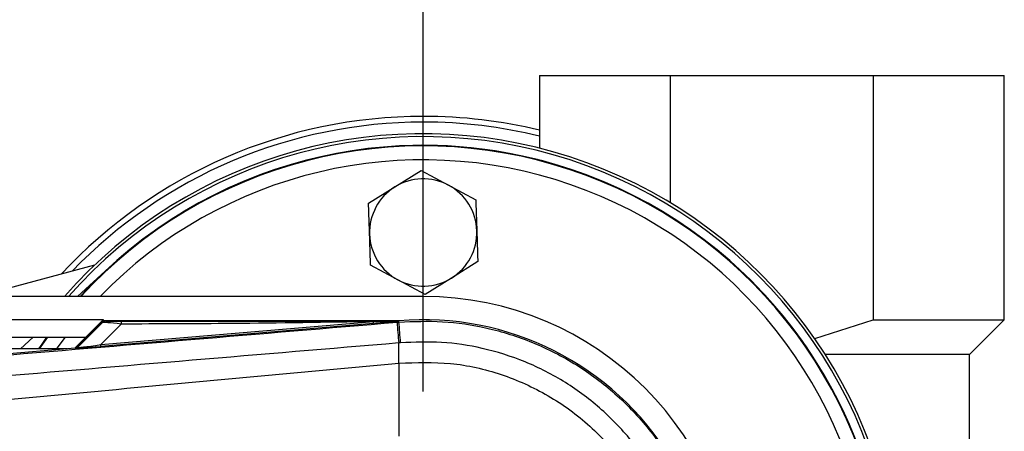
# Model space of a CAD drawing. Header units: millimetres. Extents: x 0 to 420, y 0 to 297.
# Tile 19 of 22: x 211.37 to 220.38, y 228.21 to 231.97. Entities that reach past the tile are written whole.
import ezdxf

# ---------------------------------------------------------------- set-up
doc = ezdxf.new("R2010")
doc.units = ezdxf.units.MM
doc.layers.add('QUOTE', color=174, linetype='Continuous')
doc.styles.add('SLDTEXTSTYLE3', font='TXT', dxfattribs={"width": 0.75})
doc.dimstyles.new('SLDDIMSTYLE0', dxfattribs={"dimtxt": 3, "dimasz": 3, "dimexe": 0, "dimexo": 0.0625, "dimgap": 0.75, "dimtad": 1, "dimlfac": 9.405365, "dimrnd": 1e-09, "dimzin": 12, "dimdsep": 46, "dimtxsty": 'SLDTEXTSTYLE3', "dimsah": 1, "dimcen": 0.09, "dimadec": 0, "dimazin": 3, "dimtfac": 1, "dimtdec": 3, "dimtofl": 0, "dimtmove": 0, "dimatfit": 3, "dimfxl": 0, "dimfrac": 2, "dimtolj": 1, "dimtzin": 12, "dimarcsym": 0})

# ---------------------------------------------------------------- blocks, each defined once
blk = doc.blocks.new('_D')
at = {"layer": 'QUOTE'}
for p, q in [((60.8962, 228.5692), (60.8962, 240.1857)), ((215.0635, 228.5692), (215.0635, 240.1857)), ((215.0635, 238.1857), (60.8962, 238.1857))]:
    blk.add_line(p, q, dxfattribs=at)
for points in [[(60.8962, 238.1857), (63.8962, 237.6857), (63.8962, 238.6857)], [(215.0635, 238.1857), (212.0635, 238.6857), (212.0635, 237.6857)]]:
    blk.add_solid(points, dxfattribs=at)
at = {"layer": 'QUOTE', "insert": (133.5465, 242.0529), "char_height": 3, "attachment_point": 1, "style": 'SLDTEXTSTYLE3'}
blk.add_mtext('1450', dxfattribs=at)

msp = doc.modelspace()

# ---------------------------------------------------------------- linework, layer by layer
at = {"color": 7, "linetype": 'Continuous', "lineweight": 25}
for p, q in [((216.1267, 231.46), (216.1267, 230.7967)), ((216.1267, 231.46), (217.3263, 231.46)), ((217.3263, 230.2951), (217.3263, 231.46)), ((217.3263, 231.46), (219.1801, 231.46)), ((219.1801, 231.46), (219.1801, 229.2267)), ((219.1801, 231.46), (220.3796, 231.46)), ((220.3796, 229.2267), (220.3796, 231.46)), ((214.8042, 230.4413), (215.0447, 230.591)), ((215.0447, 230.591), (215.2947, 230.4575)), ((214.5637, 230.2915), (214.8042, 230.4413)), ((215.2947, 230.4575), (215.5446, 230.324)), ((212.0577, 229.7264), (211.1809, 229.4914)), ((211.9013, 229.4399), (212.1903, 229.7047)), ((214.8324, 229.5918), (214.5824, 229.7252)), ((215.5633, 229.7577), (215.3228, 229.608)), ((215.3228, 229.608), (215.0823, 229.4583)), ((215.0823, 229.4583), (214.8324, 229.5918)), ((215.0635, 229.4399), (60.8962, 229.4399)), ((63.82, 229.2272), (212.1396, 229.2272)), ((212.1396, 229.2272), (211.8802, 228.9678)), ((212.1364, 229.214), (211.8994, 228.9769)), ((211.901, 228.9733), (212.1253, 229.1991)), ((212.1132, 228.9984), (214.6083, 229.2088)), ((212.3001, 229.1865), (212.1132, 228.9984)), ((214.6097, 229.1926), (212.1146, 228.9823)), ((214.8397, 229.2174), (212.1445, 229.2174)), ((214.6097, 229.1926), (214.6083, 229.2088)), ((214.824, 229.2035), (214.8413, 229.205)), ((214.8346, 229.2123), (214.8397, 229.2174)), ((214.8397, 229.2173), (214.8346, 229.2117)), ((214.8346, 229.2123), (214.8346, 229.2117)), ((214.8397, 229.2173), (214.8402, 229.2174)), ((214.8397, 229.2173), (214.8397, 229.2174)), ((214.8413, 229.205), (214.8402, 229.2174)), ((218.6453, 229.0538), (219.1801, 229.2267)), ((219.1801, 229.2267), (220.3796, 229.2267)), ((220.0612, 228.9083), (220.3796, 229.2267)), ((63.9795, 229.0677), (211.9802, 229.0677)), ((211.3791, 228.9614), (211.4951, 229.0677)), ((211.5536, 228.9614), (211.6284, 229.0677)), ((211.7875, 229.0677), (211.703, 228.9528)), ((211.8994, 228.9769), (211.901, 228.9733)), ((212.1146, 228.9823), (212.1132, 228.9984)), ((211.8048, 228.9614), (195.3939, 228.9614)), ((205.5729, 228.4359), (211.8795, 228.9677)), ((211.8812, 228.9641), (211.8795, 228.9677)), ((220.0612, 228.9083), (218.742, 228.9083)), ((220.0607, 226.9147), (220.0607, 228.9083)), ((214.8414, 228.8291), (214.8416, 228.8291)), ((214.8414, 228.8291), (214.8414, 228.1597))]:
    msp.add_line(p, q, dxfattribs=at)
at = {"color": 7, "linetype": 'Continuous', "lineweight": 25, "flags": 128}
for points in [[(214.8346, 229.2123), (214.7079, 229.2103), (214.6083, 229.2088)], [(211.5472, 228.9614), (211.5766, 229.004), (211.622, 229.0677)]]:
    msp.add_lwpolyline(points, dxfattribs=at)
at = {"color": 7, "linetype": 'Continuous', "lineweight": 25}
for centre, radius, start, end in [((215.0635, 226.5692), 4.5182, 90, 137.09743), ((215.0635, 226.5692), 4.5182, 76.38962, 90), ((215.0635, 226.5692), 4.4655, 90, 136.00272), ((215.0635, 226.5692), 4.4655, 76.22585, 90), ((215.0635, 226.5692), 4.3592, 5.30467, 138.81164), ((215.0635, 226.5692), 4.3326, 5.36859, 138.50332), ((215.0635, 226.5692), 4.2529, 5.56521, 137.54585), ((215.0635, 226.5692), 4.2477, 5.57838, 137.48121), ((215.0635, 226.5692), 4.2529, 5.56521, 132.5), ((215.0635, 226.5692), 4.1201, 5.90987, 135.83259), ((215.0635, 230.0246), 0.4907, 61.8972, 121.8972), ((215.0635, 230.0246), 0.4907, 121.8972, 181.8972), ((215.0635, 230.0246), 0.4907, 1.8972, 61.8972), ((215.0635, 230.0246), 0.4907, 181.8972, 241.8972), ((215.0635, 230.0246), 0.4907, 301.8972, 1.8972), ((215.0635, 230.0246), 0.4907, 241.8972, 301.8972), ((215.0635, 226.5692), 2.8707, 270, 90), ((212.4136, 229.1909), 0.1135, 168.48217, 182.22881), ((317.8045, 237.7393), 103.3337, 184.738282, 184.843724), ((215.0635, 226.5692), 2.6576, 265.18028, 94.81972), ((-58.7341, 205.9899), 274.5586, 4.810709, 4.850394), ((211.8785, 228.9959), 0.0319, 274.82136, 314.99836), ((184.1426, 228.6419), 30.6996, 0.34933, 0.69448)]:
    msp.add_arc(centre, radius, start, end, dxfattribs=at)
for centre, major_axis, ratio, start_param, end_param in [((212.3883, 229.162), (0.2633, -0.0365), 0.04873, 1.918813, 3.0957), ((212.3883, 229.2151), (0.2253, 0.0005), 0.006593, 3.144306, 4.321193), ((211.8768, 228.9995), (0.0134, -0.0289), 0.999957, 5.93256, 6.63381), ((212.2584, 228.9969), (0.3773, 0.0328), 0.006014, 3.143775, 4.320662), ((212.2558, 229.0286), (0.3548, 0.0555), 0.023912, 3.118332, 4.295219)]:
    msp.add_ellipse(centre, major_axis=major_axis, ratio=ratio, start_param=start_param, end_param=end_param, dxfattribs=at)
for points, knots in [([(215.5446, 230.324), (215.5452, 230.3048), (215.5483, 230.2113), (215.5515, 230.1163), (215.554, 230.0409)], [0, 0, 0, 0, 0.206186, 1, 1, 1, 1]), ([(214.5731, 230.0084), (214.5706, 230.0838), (214.5674, 230.1788), (214.5643, 230.2723), (214.5637, 230.2915)], [0, 0, 0, 0, 0.793814, 1, 1, 1, 1]), ([(214.5824, 229.7252), (214.5823, 229.7302), (214.5792, 229.8235), (214.576, 229.9185), (214.5731, 230.0084)], [0, 0, 0, 0, 0.052974, 1, 1, 1, 1]), ([(215.554, 230.0409), (215.5569, 229.951), (215.5601, 229.856), (215.5632, 229.7627), (215.5633, 229.7577)], [0, 0, 0, 0, 0.9470257, 1, 1, 1, 1]), ([(205.5812, 228.4283), (206.7771, 228.5282), (208.599, 228.6804), (211.054, 228.8863), (212.9386, 229.0446), (214.1956, 229.1506), (214.824, 229.2035)], [0, 0, 0, 0, 0.389053, 0.592673, 0.796381, 1, 1, 1, 1]), ([(212.1629, 229.2146), (212.155, 229.2137), (212.1409, 229.2121), (212.1301, 229.203), (212.1253, 229.1991)], [0, 0, 0, 0, 0.56, 1, 1, 1, 1]), ([(212.1253, 229.1991), (212.1261, 229.2006), (212.1276, 229.2033), (212.1337, 229.2107), (212.1364, 229.214)], [0, 0, 0, 0, 0.559392, 1, 1, 1, 1]), ([(212.1445, 229.2174), (212.1436, 229.2173), (212.1413, 229.2171), (212.1385, 229.2158), (212.137, 229.2145), (212.1364, 229.214)], [0, 0, 0, 0, 0.319396, 0.748191, 1, 1, 1, 1]), ([(212.1445, 229.2174), (212.1499, 229.2168), (212.1594, 229.2159), (212.1619, 229.215), (212.1629, 229.2146)], [0, 0, 0, 0, 0.560586, 1, 1, 1, 1]), ([(214.6083, 229.2088), (214.1774, 229.2021), (213.408, 229.1902), (212.6386, 229.1876), (212.3001, 229.1865)], [0, 0, 0, 0, 0.560025, 1, 1, 1, 1]), ([(212.3023, 229.2136), (212.7752, 229.2134), (213.6196, 229.213), (214.4633, 229.2125), (214.8346, 229.2123)], [0, 0, 0, 0, 0.559973, 1, 1, 1, 1]), ([(214.8346, 229.2117), (214.8331, 229.2116), (214.8294, 229.2113), (214.8223, 229.2106), (214.8115, 229.2097), (214.7954, 229.2084), (214.7715, 229.2063), (214.7358, 229.2033), (214.6806, 229.1986), (214.6367, 229.1949), (214.6097, 229.1926)], [0, 0, 0, 0, 0.019903, 0.051016, 0.096956, 0.165039, 0.266176, 0.416654, 0.640776, 1, 1, 1, 1]), ([(214.8413, 229.205), (214.9744, 229.2104), (215.2437, 229.2212), (215.6569, 229.1578), (216.072, 229.0283), (216.4688, 228.8249), (216.8291, 228.5557), (217.1362, 228.2327), (217.3874, 227.8593), (217.5691, 227.4528), (217.6865, 227.0175), (217.7012, 226.7201), (217.7087, 226.5692)], [0, 0, 0, 0, 0.09123, 0.184622, 0.285093, 0.388477, 0.488947, 0.59233, 0.692799, 0.796181, 0.896635, 1, 1, 1, 1]), ([(214.8399, 229.014), (214.8399, 229.014), (214.21, 228.9612), (212.9503, 228.8546), (211.0613, 228.6961), (208.6022, 228.4898), (206.7774, 228.3374), (205.5801, 228.2374)], [0, 0, 0, 0, 0.000001, 0.203711, 0.407472, 0.611233, 1, 1, 1, 1]), ([(214.8573, 229.0155), (214.8515, 229.0146), (214.8457, 229.0137), (214.8399, 229.014), (214.8399, 229.014)], [0, 0, 0, 0, 0.999635, 1, 1, 1, 1]), ([(217.5185, 226.5692), (217.5117, 226.7072), (217.4979, 226.9832), (217.3905, 227.3856), (217.2209, 227.7645), (216.9899, 228.1101), (216.7034, 228.4112), (216.3713, 228.6609), (216.0012, 228.8504), (215.6176, 228.9712), (215.2323, 229.0302), (214.9823, 229.0204), (214.8573, 229.0155)], [0, 0, 0, 0, 0.101916, 0.203834, 0.305753, 0.407671, 0.509602, 0.611531, 0.713462, 0.815393, 0.907696, 1, 1, 1, 1]), ([(205.5809, 227.9199), (205.6167, 227.9256), (205.8371, 227.961), (206.8042, 228.0595), (208.7912, 228.2646), (211.6581, 228.5347), (213.7799, 228.7309), (214.8414, 228.8291)], [0, 0, 0, 0, 0.011701, 0.072209, 0.314194, 0.656887, 1, 1, 1, 1]), ([(214.8416, 228.8291), (214.9994, 228.8347), (215.3156, 228.846), (215.7814, 228.7404), (216.2143, 228.5443), (216.5993, 228.2646), (216.9163, 227.9091), (217.1529, 227.4968), (217.3058, 227.0435), (217.3243, 226.7271), (217.3336, 226.5692)], [0, 0, 0, 0, 0.12488, 0.25014, 0.374649, 0.499812, 0.624764, 0.749558, 0.874924, 1, 1, 1, 1])]:
    msp.add_open_spline(points, degree=3, knots=knots, dxfattribs=at)

# ---------------------------------------------------------------- dimensions: what is measured, and where the dimension line sits
at = {"layer": 'QUOTE'}
dim = msp.add_linear_dim(base=(60.8962, 238.1857), p1=(215.0635, 226.5692), p2=(60.8962, 226.5692), dimstyle='SLDDIMSTYLE0', dxfattribs=at)
dim.commit()
dim.dimension.update_dxf_attribs({"geometry": '_D', "text_midpoint": (137.9798, 238.1857), "dimtype": 160})

doc.saveas('drawing.dxf')
